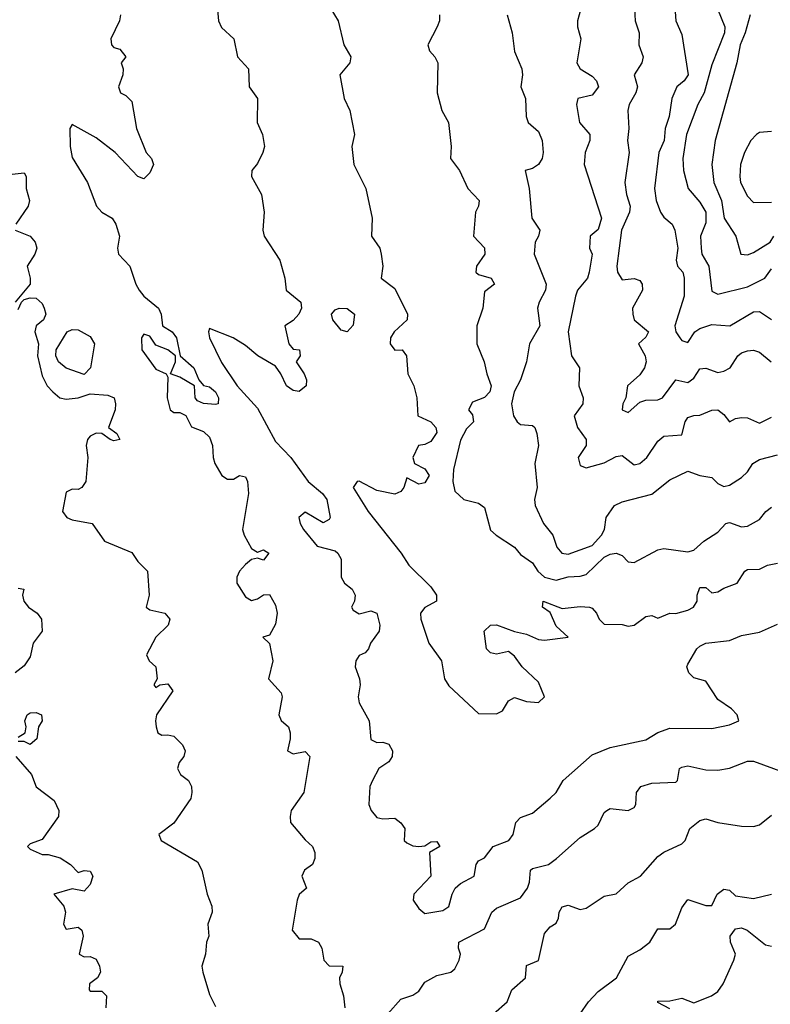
# Model space of a CAD drawing. Header units: metres. Extents: x -51132 to -49532, y -231222 to -229437.
# Tile 155 of 256: x -50299 to -50236, y -231008 to -230926. Entities that reach past the tile are written whole.
import ezdxf

# ---------------------------------------------------------------- set-up
doc = ezdxf.new("R2010")
doc.units = ezdxf.units.M
for name, color, linetype in [('CONTOUR_HALF', 8, 'Continuous'), ('CONTOUR_INDEX', 1, 'Continuous'), ('CONTOUR_INTER', 3, 'Continuous')]:
    doc.layers.add(name, color=color, linetype=linetype)

msp = doc.modelspace()

# ---------------------------------------------------------------- linework, layer by layer
at = {"layer": 'CONTOUR_HALF'}
for points, elevation in [([(-50273.246, -230924.259), (-50272.332, -230925.759), (-50271.847, -230927.759), (-50271.264, -230928.759), (-50271.338, -230929.259), (-50272.183, -230930.259), (-50271.811, -230932.259), (-50271.355, -230933.259), (-50270.963, -230935.259), (-50271.174, -230936.259), (-50271.024, -230937.759), (-50270.006, -230939.759), (-50269.471, -230942.259), (-50269.545, -230943.759), (-50268.842, -230944.759), (-50268.717, -230945.259), (-50268.584, -230946.259), (-50268.716, -230947.259), (-50267.58, -230948.12), (-50266.532, -230950.259), (-50266.554, -230950.759), (-50267.644, -230951.759), (-50267.939, -230952.259), (-50267.977, -230952.759), (-50267.58, -230953.273), (-50266.981, -230953.259), (-50266.607, -230953.759), (-50266.504, -230955.259), (-50266.009, -230956.259), (-50265.733, -230957.259), (-50265.662, -230958.759), (-50264.578, -230959.259), (-50264.151, -230959.759), (-50264.08, -230960.17), (-50264.58, -230960.923), (-50265.08, -230961.177), (-50265.614, -230961.259), (-50266.076, -230962.259), (-50265.936, -230962.759), (-50265.08, -230963.196), (-50264.706, -230963.759), (-50265.08, -230964.376), (-50265.58, -230964.487), (-50266.58, -230963.944), (-50266.834, -230964.759), (-50267.08, -230965.106), (-50267.58, -230965.327), (-50269.08, -230965), (-50270.58, -230964.237), (-50270.748, -230964.259), (-50271.07, -230964.759), (-50269.82, -230966.759), (-50267.053, -230970.259), (-50266.415, -230971.259), (-50264.58, -230973.058), (-50264.11, -230973.759), (-50264.092, -230974.259), (-50265.08, -230974.796), (-50265.437, -230975.259), (-50265.398, -230975.759), (-50264.749, -230977.759), (-50263.676, -230979.259), (-50263.435, -230980.759), (-50263.08, -230981.337), (-50260.58, -230983.638), (-50259.08, -230983.666), (-50258.58, -230983.438), (-50258.08, -230982.588), (-50257.58, -230982.307), (-50256.58, -230982.653), (-50255.58, -230982.726), (-50255.061, -230982.259), (-50255.58, -230981.04), (-50256.945, -230979.759), (-50257.58, -230978.868), (-50258.08, -230978.459), (-50259.08, -230978.687), (-50259.58, -230978.57), (-50259.907, -230978.259), (-50260.109, -230976.759), (-50259.58, -230976.264), (-50259.08, -230976.23), (-50257.58, -230976.79), (-50256.58, -230977.018), (-50255.58, -230977.477), (-50255.08, -230977.521), (-50253.08, -230977.277), (-50254.08, -230976.36), (-50254.58, -230975.208), (-50255.229, -230974.759), (-50255.178, -230974.259), (-50253.58, -230974.87), (-50252.08, -230974.71), (-50251.317, -230974.759), (-50251.08, -230974.849), (-50250.711, -230975.259), (-50250.505, -230975.759), (-50250.08, -230976.182), (-50248.58, -230976.201), (-50248.08, -230976.354), (-50247.58, -230976.272), (-50246.58, -230975.54), (-50246.08, -230975.45), (-50245.58, -230975.683), (-50244.58, -230975.275), (-50244.08, -230975.285), (-50243.08, -230975.023), (-50242.596, -230974.759), (-50242.294, -230974.259), (-50242.286, -230973.759), (-50242.08, -230973.126), (-50241.58, -230973.132), (-50241.08, -230973.557), (-50240.58, -230973.489), (-50240.08, -230973.17), (-50238.941, -230972.759), (-50238.324, -230971.759), (-50238.08, -230971.61), (-50237.08, -230971.589), (-50236.413, -230971.259), (-50235.58, -230971.096)], 80.5), ([(-50247.526, -230924.759), (-50247.49, -230925.759), (-50247.136, -230926.759), (-50247.187, -230927.759), (-50246.812, -230928.759), (-50246.924, -230929.259), (-50247.579, -230930.259), (-50247.3, -230931.259), (-50247.434, -230931.759), (-50247.994, -230932.759), (-50248.093, -230933.259), (-50248.017, -230934.759), (-50248.121, -230935.759), (-50247.991, -230936.759), (-50248.352, -230939.259), (-50248.22, -230940.259), (-50247.911, -230941.259), (-50247.948, -230941.759), (-50248.631, -230943.259), (-50249.026, -230946.259), (-50248.961, -230946.759), (-50248.58, -230947.416), (-50247.58, -230947.282), (-50247.08, -230947.465), (-50246.904, -230947.759), (-50246.86, -230948.259), (-50247.696, -230949.759), (-50247.674, -230950.259), (-50247.554, -230950.759), (-50246.375, -230951.759), (-50246.58, -230952.187), (-50247.211, -230952.759), (-50246.648, -230953.759), (-50246.576, -230954.259), (-50246.69, -230954.759), (-50247.08, -230955.344), (-50248.128, -230956.259), (-50248.259, -230957.259), (-50248.526, -230957.759), (-50248.58, -230958.264), (-50248.08, -230958.481), (-50247.08, -230957.636), (-50246.58, -230957.462), (-50245.58, -230957.42), (-50245.202, -230957.259), (-50244.08, -230955.775), (-50243.08, -230955.975), (-50242.58, -230955.622), (-50242.08, -230954.831), (-50241.58, -230954.78), (-50240.58, -230955.151), (-50240.08, -230955.041), (-50239.524, -230954.759), (-50238.904, -230953.759), (-50238.58, -230953.5), (-50238.08, -230953.341), (-50237.58, -230953.286), (-50237.08, -230953.447), (-50236.122, -230954.259)], 78.5), ([(-50240.585, -230924.759), (-50239.977, -230926.259), (-50240.005, -230926.759), (-50241.08, -230929.442), (-50241.725, -230931.759), (-50242.245, -230932.759), (-50243.194, -230935.259), (-50243.502, -230937.259), (-50243.438, -230938.259), (-50243.061, -230939.759), (-50242.08, -230940.909), (-50241.582, -230941.759), (-50241.58, -230942.651), (-50242.009, -230943.759), (-50241.968, -230944.759), (-50241.898, -230945.259), (-50241.327, -230946.259), (-50241.08, -230948.351), (-50240.58, -230948.594), (-50238.08, -230947.99), (-50236.648, -230947.259), (-50236.08, -230946.49)], 77.5), ([(-50290.538, -230925.259), (-50290.613, -230925.759), (-50291.339, -230927.259), (-50291.275, -230927.759), (-50291.08, -230927.975), (-50290.58, -230928.124), (-50290.073, -230928.759), (-50290.474, -230929.259), (-50290.32, -230929.759), (-50290.338, -230930.259), (-50290.701, -230931.259), (-50290.523, -230931.759), (-50290.08, -230932.003), (-50289.58, -230932.498), (-50289.197, -230934.759), (-50288.375, -230936.759), (-50287.925, -230937.259), (-50287.768, -230937.759), (-50288.08, -230938.472), (-50288.58, -230938.953), (-50289.08, -230938.753), (-50290.981, -230936.759), (-50292.58, -230935.544), (-50294.58, -230934.411), (-50294.759, -230934.759), (-50294.737, -230936.259), (-50294.58, -230937.187), (-50293.286, -230939.259), (-50292.529, -230941.259), (-50292.08, -230941.748), (-50291.233, -230942.259), (-50290.911, -230942.759), (-50290.607, -230943.759), (-50290.793, -230944.759), (-50290.707, -230945.259), (-50289.743, -230946.259), (-50289.243, -230947.759), (-50288.956, -230948.259), (-50288.591, -230948.759), (-50287.339, -230949.759), (-50287.122, -230950.259), (-50287.022, -230951.259), (-50286.223, -230951.759), (-50285.842, -230952.259), (-50285.537, -230953.759), (-50284.402, -230954.759), (-50283.97, -230955.759), (-50283.58, -230956.224), (-50283.08, -230956.353), (-50282.584, -230956.759), (-50282.343, -230957.259), (-50282.371, -230957.759), (-50282.58, -230957.835), (-50283.58, -230957.753), (-50284.08, -230957.507), (-50284.282, -230957.259), (-50284.343, -230956.259), (-50285.58, -230955.544), (-50286.335, -230955.259), (-50285.944, -230954.259), (-50285.938, -230953.759), (-50286.58, -230953.264), (-50287.58, -230952.875), (-50288.08, -230952.108), (-50288.58, -230951.934), (-50288.77, -230952.259), (-50288.744, -230953.259), (-50287.58, -230954.863), (-50286.704, -230955.259), (-50286.58, -230955.543), (-50286.641, -230957.259), (-50286.369, -230958.259), (-50286.08, -230958.5), (-50285.58, -230958.487), (-50285.08, -230958.742), (-50284.58, -230959.698), (-50283.58, -230960.094), (-50283.08, -230960.544), (-50282.849, -230961.259), (-50282.789, -230962.259), (-50282.636, -230962.759), (-50282.068, -230963.759), (-50281.58, -230964.053), (-50281.08, -230964.055), (-50280.58, -230963.75), (-50280.08, -230963.857), (-50279.911, -230964.259), (-50279.816, -230965.259), (-50280.326, -230968.259), (-50280.191, -230968.759), (-50279.58, -230969.865), (-50279.08, -230970.155), (-50278.58, -230969.962), (-50278.123, -230970.259), (-50278.58, -230970.843), (-50279.08, -230970.661), (-50279.58, -230970.783), (-50280.08, -230971.186), (-50280.586, -230971.759), (-50280.813, -230972.259), (-50280.814, -230972.759), (-50280.08, -230973.893), (-50279.58, -230974.206), (-50279.08, -230974.054), (-50278.58, -230973.724), (-50278.08, -230973.704), (-50277.58, -230974.589), (-50277.432, -230975.259), (-50277.58, -230976.191), (-50278.08, -230977.114), (-50278.618, -230977.259), (-50278.08, -230977.812), (-50277.777, -230979.259), (-50278.154, -230980.759), (-50277.08, -230981.914), (-50277.005, -230982.259), (-50277.3, -230983.759), (-50277.08, -230984.247), (-50276.492, -230984.759), (-50276.346, -230985.259), (-50276.33, -230985.759), (-50276.56, -230986.759), (-50276.08, -230987.022), (-50275.08, -230986.821), (-50274.708, -230987.259), (-50275.21, -230990.259), (-50276.253, -230991.759), (-50276.344, -230992.259), (-50276.315, -230992.759), (-50275.08, -230994.217), (-50274.462, -230994.759), (-50274.278, -230995.259), (-50274.279, -230995.759), (-50274.478, -230996.259), (-50275.136, -230996.759), (-50275.351, -230997.259), (-50274.983, -230998.259), (-50275.58, -230998.78), (-50275.746, -230999.259), (-50276.181, -231001.759), (-50275.58, -231002.494), (-50274.58, -231002.492), (-50273.971, -231002.759), (-50273.705, -231003.259), (-50273.525, -231004.259), (-50273.08, -231004.735), (-50271.931, -231004.759), (-50271.985, -231005.259), (-50272.222, -231005.759), (-50272.182, -231006.259), (-50271.881, -231007.259), (-50271.76, -231008.259)], 81.5), ([(-50258.186, -230925.259), (-50257.774, -230926.759), (-50257.58, -230928.323), (-50256.973, -230929.759), (-50256.91, -230930.259), (-50257.043, -230931.259), (-50256.644, -230932.259), (-50256.609, -230933.759), (-50256.422, -230934.259), (-50255.58, -230935.011), (-50255.274, -230935.759), (-50255.174, -230936.759), (-50255.263, -230937.259), (-50255.58, -230937.755), (-50256.08, -230938.09), (-50256.68, -230938.259), (-50256.351, -230939.759), (-50256.134, -230942.259), (-50255.466, -230943.259), (-50255.57, -230943.759), (-50255.853, -230944.259), (-50255.935, -230945.259), (-50254.93, -230947.759), (-50254.985, -230948.259), (-50255.527, -230949.259), (-50255.657, -230949.759), (-50255.449, -230951.259), (-50256.318, -230952.759), (-50256.565, -230954.259), (-50257.083, -230955.759), (-50257.592, -230956.759), (-50257.829, -230957.759), (-50257.654, -230958.759), (-50257.34, -230959.259), (-50257.08, -230959.488), (-50256.08, -230959.583), (-50255.875, -230959.759), (-50255.71, -230960.259), (-50255.576, -230961.259), (-50255.87, -230962.759), (-50255.673, -230964.759), (-50255.905, -230965.759), (-50255.851, -230966.259), (-50255.16, -230967.759), (-50254.381, -230968.759), (-50254.049, -230969.759), (-50253.619, -230970.259), (-50253.08, -230970.346), (-50251.08, -230969.603), (-50250.3, -230968.759), (-50250.05, -230968.259), (-50249.906, -230967.259), (-50249.2, -230966.259), (-50248.58, -230965.971), (-50246.08, -230965.312), (-50244.58, -230964.121), (-50243.08, -230963.391), (-50242.08, -230963.766), (-50241.08, -230963.92), (-50240.58, -230964.433), (-50240.08, -230964.685), (-50239.58, -230964.563), (-50238.58, -230963.933), (-50238.08, -230963.445), (-50237.642, -230962.759), (-50237.08, -230962.41), (-50235.58, -230962.043)], 79.5), ([(-50236.08, -230935.017), (-50237.08, -230935.099), (-50237.349, -230935.259), (-50237.813, -230935.759), (-50238.33, -230936.759), (-50238.664, -230937.759), (-50238.742, -230938.759), (-50238.669, -230939.259), (-50238.08, -230940.4), (-50237.58, -230940.929), (-50236.08, -230940.912)], 76.5), ([(-50299.08, -230973.181), (-50298.628, -230973.259), (-50298.724, -230973.759), (-50298.627, -230974.259), (-50298.223, -230974.759), (-50297.501, -230975.259), (-50297.127, -230975.759), (-50297.076, -230976.759), (-50297.83, -230977.759), (-50298.08, -230978.92), (-50298.58, -230979.663), (-50299.332, -230980.259)], 82.5), ([(-50299.08, -230985.638), (-50298.515, -230985.259), (-50298.412, -230984.759), (-50298.543, -230984.259), (-50298.338, -230983.759), (-50298.08, -230983.603), (-50297.58, -230983.568), (-50297.141, -230983.759), (-50297.09, -230984.259), (-50297.376, -230984.759), (-50297.524, -230985.759), (-50298.08, -230986.245), (-50298.58, -230985.982), (-50299.08, -230986.002)], 82.5), ([(-50299.281, -230987.259), (-50297.976, -230988.759), (-50297.58, -230989.772), (-50296.08, -230990.936), (-50295.699, -230991.759), (-50295.708, -230992.259), (-50297.08, -230994.178), (-50298.08, -230994.532), (-50298.316, -230994.759), (-50298.08, -230994.994), (-50297.08, -230995.428), (-50296.58, -230995.429), (-50295.58, -230995.71), (-50294.717, -230996.259), (-50294.08, -230996.932), (-50293.58, -230996.773), (-50293.08, -230996.833), (-50292.856, -230997.259), (-50293.08, -230997.931), (-50293.58, -230998.513), (-50294.58, -230998.299), (-50296.102, -230998.759), (-50295.282, -230999.759), (-50295.123, -231000.259), (-50295.303, -231001.259), (-50295.08, -231001.683), (-50294.08, -231001.501), (-50293.762, -231001.759), (-50293.665, -231002.259), (-50293.989, -231003.759), (-50293.58, -231003.985), (-50293.08, -231003.965), (-50292.58, -231004.184), (-50292.287, -231004.759), (-50292.191, -231005.259), (-50292.467, -231005.759), (-50293.114, -231006.259), (-50293.164, -231006.759), (-50293.08, -231006.854), (-50292.08, -231006.861), (-50291.709, -231007.259), (-50291.761, -231008.259)], 82.5), ([(-50268.161, -231008.759), (-50267.08, -231007.519), (-50266.08, -231007.192), (-50265.58, -231006.857), (-50265.08, -231006.095), (-50264.08, -231005.545), (-50262.894, -231005.259), (-50262.58, -231004.993), (-50262.197, -231004.259), (-50262.105, -231003.759), (-50262.266, -231003.259), (-50262.243, -231002.759), (-50260.08, -231001.645), (-50259.471, -231000.259), (-50259.08, -230999.909), (-50257.08, -230999.063), (-50256.5, -230998.259), (-50256.319, -230997.759), (-50256.234, -230996.759), (-50256.08, -230996.62), (-50254.733, -230996.259), (-50254.051, -230995.759), (-50252.08, -230994.012), (-50250.873, -230993.259), (-50250.58, -230992.971), (-50250.08, -230991.922), (-50249.853, -230991.759), (-50249.58, -230991.601), (-50248.08, -230991.76), (-50247.58, -230991.522), (-50247.425, -230991.259), (-50247.361, -230990.259), (-50247, -230989.759), (-50246.08, -230989.478), (-50244.08, -230989.389), (-50243.939, -230989.259), (-50243.774, -230988.259), (-50243.58, -230988.135), (-50243.08, -230988.019), (-50241.58, -230988.349), (-50240.58, -230988.379), (-50239.58, -230988.217), (-50238.08, -230987.63), (-50237.58, -230987.625), (-50235.08, -230988.548)], 81.5), ([(-50252.076, -231008.759), (-50251.378, -231007.759), (-50250.58, -231006.89), (-50249.055, -231005.759), (-50248.08, -231003.946), (-50247.08, -231003.405), (-50246.269, -231002.759), (-50245.58, -231001.638), (-50244.58, -231001.658), (-50244.108, -231001.259), (-50243.58, -230999.897), (-50243.08, -230999.21), (-50241.58, -230999.706), (-50241.08, -230999.695), (-50240.627, -230998.759), (-50240.08, -230998.346), (-50239.58, -230998.414), (-50239.08, -230998.905), (-50237.58, -230999.116), (-50236.08, -230998.739)], 82.5)]:
    msp.add_lwpolyline(points, dxfattribs=dict(at, elevation=elevation))
at = {"layer": 'CONTOUR_INDEX', "elevation": 80}
msp.add_lwpolyline([(-50263.847, -230925.259), (-50263.86, -230925.759), (-50264.052, -230926.259), (-50264.814, -230927.759), (-50264.694, -230928.259), (-50264.237, -230928.759), (-50263.99, -230929.259), (-50264.037, -230931.759), (-50263.647, -230933.259), (-50263.097, -230934.259), (-50262.863, -230936.259), (-50262.935, -230937.259), (-50262.172, -230938.259), (-50261.469, -230939.759), (-50260.525, -230940.759), (-50260.591, -230941.259), (-50260.845, -230941.759), (-50260.993, -230943.759), (-50260.08, -230944.73), (-50260.048, -230945.259), (-50260.758, -230946.259), (-50260.811, -230946.759), (-50260.58, -230946.962), (-50259.522, -230947.259), (-50259.257, -230947.759), (-50260.08, -230948.405), (-50260.223, -230949.759), (-50260.731, -230951.259), (-50260.722, -230952.759), (-50260.118, -230954.259), (-50259.903, -230955.259), (-50259.517, -230956.259), (-50259.646, -230956.759), (-50260.08, -230957.246), (-50261.08, -230957.635), (-50261.42, -230958.259), (-50261.08, -230958.692), (-50261.013, -230959.259), (-50261.58, -230959.857), (-50262.08, -230960.809), (-50262.68, -230963.259), (-50262.74, -230964.259), (-50262.58, -230965.057), (-50261.828, -230965.759), (-50260.58, -230966.072), (-50260.08, -230966.43), (-50259.58, -230968.331), (-50259.113, -230968.759), (-50257.58, -230969.744), (-50257.08, -230970.372), (-50256.08, -230971.062), (-50255.611, -230971.759), (-50255.08, -230972.26), (-50254.08, -230972.509), (-50253.08, -230972.235), (-50252.08, -230972.184), (-50251.58, -230972.028), (-50250.08, -230970.584), (-50249.58, -230970.335), (-50249.08, -230970.245), (-50248.58, -230970.457), (-50248.08, -230970.963), (-50247.58, -230971.024), (-50245.58, -230969.964), (-50245.08, -230969.86), (-50243.08, -230970.142), (-50242.58, -230970.011), (-50241.753, -230969.259), (-50240.58, -230968.488), (-50239.908, -230967.759), (-50239.58, -230967.684), (-50238.58, -230968.043), (-50238.08, -230967.986), (-50237.08, -230967.446), (-50236.556, -230966.759), (-50236.08, -230966.394)], dxfattribs=at)
at = {"layer": 'CONTOUR_INTER'}
for points, elevation in [([(-50282.467, -230924.259), (-50282.328, -230925.759), (-50282.08, -230926.312), (-50281.065, -230927.259), (-50280.745, -230928.759), (-50279.813, -230929.759), (-50279.765, -230931.259), (-50279.066, -230932.259), (-50279.107, -230934.259), (-50278.643, -230935.259), (-50278.5, -230936.259), (-50278.617, -230936.759), (-50279.08, -230937.673), (-50279.547, -230938.259), (-50279.587, -230938.759), (-50278.729, -230940.259), (-50278.522, -230941.759), (-50278.626, -230943.259), (-50278.51, -230943.759), (-50277.218, -230945.759), (-50276.781, -230947.259), (-50276.665, -230948.259), (-50275.446, -230949.259), (-50275.402, -230949.759), (-50275.614, -230950.259), (-50276.08, -230950.808), (-50276.776, -230951.259), (-50276.445, -230952.759), (-50276.08, -230953.187), (-50275.549, -230953.259), (-50275.506, -230953.759), (-50275.833, -230954.259), (-50275.156, -230955.259), (-50274.962, -230955.759), (-50274.988, -230956.259), (-50275.58, -230956.734), (-50276.08, -230956.667), (-50276.652, -230956.259), (-50277.122, -230955.259), (-50277.58, -230954.628), (-50279.04, -230953.759), (-50280.08, -230952.883), (-50281.118, -230952.259), (-50283.08, -230951.483), (-50283.184, -230951.759), (-50283.081, -230952.259), (-50282.08, -230954.326), (-50280.773, -230956.259), (-50279.08, -230958.131), (-50277.58, -230960.908), (-50276.289, -230962.259), (-50274.841, -230964.259), (-50273.634, -230965.259), (-50273.278, -230965.759), (-50272.988, -230967.259), (-50273.08, -230967.442), (-50273.58, -230967.702), (-50275.08, -230966.825), (-50275.605, -230967.259), (-50275.5, -230967.759), (-50275.22, -230968.259), (-50274.08, -230969.667), (-50272.58, -230970.052), (-50272.35, -230970.259), (-50272.065, -230970.759), (-50272.079, -230972.259), (-50271.795, -230972.759), (-50271.167, -230973.259), (-50270.906, -230973.759), (-50270.964, -230974.259), (-50271.21, -230974.759), (-50271.08, -230975.004), (-50270.58, -230975.315), (-50269.58, -230975.072), (-50269.08, -230975.269), (-50268.831, -230976.259), (-50268.897, -230976.759), (-50269.613, -230977.759), (-50269.779, -230978.259), (-50270.08, -230978.575), (-50270.58, -230978.811), (-50270.835, -230979.259), (-50270.901, -230979.759), (-50270.54, -230980.759), (-50270.495, -230981.259), (-50270.656, -230982.259), (-50270.58, -230982.773), (-50269.725, -230984.259), (-50269.58, -230985.829), (-50269.08, -230986.066), (-50268.58, -230986.034), (-50268.08, -230986.227), (-50267.777, -230986.759), (-50267.808, -230987.259), (-50268.08, -230987.692), (-50268.925, -230988.259), (-50269.461, -230989.259), (-50269.671, -230989.759), (-50269.755, -230991.259), (-50269.574, -230991.759), (-50269.08, -230992.338), (-50268.58, -230992.452), (-50267.58, -230992.389), (-50267.08, -230992.781), (-50266.756, -230993.259), (-50266.811, -230994.259), (-50266.58, -230994.449), (-50266.08, -230994.7), (-50265.58, -230994.78), (-50265.08, -230994.717), (-50264.58, -230994.387), (-50264.08, -230994.342), (-50263.82, -230994.759), (-50264.679, -230995.259), (-50264.581, -230997.259), (-50266.007, -230998.759), (-50266.063, -230999.259), (-50265.58, -230999.964), (-50265.08, -231000.374), (-50263.58, -231000.106), (-50263.08, -230999.783), (-50262.801, -230998.759), (-50262.527, -230998.259), (-50262.08, -230997.874), (-50260.955, -230997.259), (-50260.776, -230996.259), (-50260.58, -230995.97), (-50260.08, -230995.725), (-50259.358, -230994.759), (-50258.064, -230994.259), (-50257.7, -230993.759), (-50257.471, -230992.759), (-50257.08, -230992.349), (-50256.08, -230991.977), (-50254.58, -230990.725), (-50254.08, -230990.247), (-50253.519, -230989.259), (-50251.08, -230987.116), (-50249.58, -230986.498), (-50246.58, -230985.861), (-50245.58, -230985.253), (-50244.58, -230984.865), (-50241.08, -230984.895), (-50239.58, -230984.589), (-50238.8, -230984.259), (-50238.95, -230983.759), (-50239.437, -230983.259), (-50240.58, -230982.49), (-50241.58, -230980.944), (-50242.58, -230980.661), (-50242.984, -230980.259), (-50243.156, -230979.759), (-50243.08, -230979.533), (-50242.338, -230978.259), (-50242.08, -230978.018), (-50241.58, -230977.763), (-50239.58, -230977.553), (-50238.58, -230977.137), (-50237.08, -230976.845), (-50235.58, -230976.19)], 81), ([(-50251.876, -230924.259), (-50252.31, -230925.759), (-50252.311, -230926.259), (-50252.025, -230927.259), (-50252.36, -230929.259), (-50252.088, -230929.759), (-50251.08, -230930.37), (-50250.713, -230930.759), (-50250.56, -230931.259), (-50251.08, -230931.978), (-50252.282, -230932.259), (-50252.39, -230932.759), (-50252.148, -230934.259), (-50251.285, -230935.259), (-50251.282, -230935.759), (-50251.666, -230936.759), (-50251.752, -230937.759), (-50250.31, -230942.259), (-50250.58, -230943.202), (-50251.246, -230943.759), (-50251.305, -230944.759), (-50251.076, -230945.259), (-50251.329, -230946.759), (-50251.464, -230947.259), (-50252.293, -230948.259), (-50252.472, -230948.759), (-50253.094, -230951.759), (-50252.817, -230953.759), (-50252.146, -230954.759), (-50252.189, -230956.259), (-50251.84, -230957.259), (-50251.857, -230957.759), (-50252.578, -230958.759), (-50252.297, -230959.759), (-50251.584, -230960.759), (-50251.569, -230961.259), (-50252.241, -230962.259), (-50252.08, -230962.927), (-50251.58, -230963.13), (-50250.08, -230962.692), (-50249.08, -230962.163), (-50248.58, -230962.083), (-50247.58, -230962.871), (-50247.08, -230962.744), (-50246.498, -230962.259), (-50245.58, -230960.899), (-50245.08, -230960.472), (-50243.58, -230960.362), (-50243.291, -230959.259), (-50243.08, -230958.916), (-50242.58, -230958.74), (-50242.08, -230958.728), (-50241.08, -230958.289), (-50240.58, -230958.274), (-50240.08, -230958.649), (-50239.58, -230959.262), (-50239.08, -230958.994), (-50238.58, -230958.899), (-50238.08, -230958.948), (-50237.08, -230959.378), (-50236.08, -230958.887)], 79), ([(-50244.195, -230924.259), (-50244.096, -230925.759), (-50243.58, -230926.894), (-50243.058, -230930.259), (-50243.395, -230930.759), (-50243.993, -230931.259), (-50244.42, -230932.259), (-50244.631, -230933.759), (-50244.986, -230934.759), (-50245.064, -230935.759), (-50245.515, -230936.759), (-50245.871, -230939.759), (-50245.72, -230940.759), (-50245.351, -230941.759), (-50245.08, -230942.153), (-50244.38, -230942.759), (-50244.174, -230943.259), (-50243.903, -230944.759), (-50244.056, -230945.759), (-50243.944, -230946.259), (-50243.504, -230946.759), (-50243.393, -230947.259), (-50243.391, -230948.759), (-50244.171, -230951.259), (-50244.085, -230951.759), (-50243.754, -230952.259), (-50243.58, -230952.478), (-50243.08, -230952.654), (-50242.485, -230951.759), (-50242.08, -230951.476), (-50241.08, -230951.142), (-50239.571, -230951.259), (-50237.58, -230950.066), (-50237.08, -230950.041), (-50236.08, -230950.73)], 78), ([(-50237.865, -230925.259), (-50238.286, -230926.759), (-50238.714, -230927.759), (-50238.983, -230929.259), (-50240.803, -230935.759), (-50241.063, -230937.759), (-50240.902, -230939.259), (-50240.264, -230940.759), (-50240.044, -230942.259), (-50239.076, -230943.759), (-50238.648, -230945.259), (-50238.08, -230945.324), (-50237.58, -230945.121), (-50236.195, -230944.259), (-50235.875, -230943.759)], 77), ([(-50299.58, -230938.57), (-50298.58, -230938.455), (-50298.43, -230938.759), (-50298.424, -230939.759), (-50298.137, -230940.759), (-50298.251, -230941.259), (-50299.277, -230942.759)], 82), ([(-50299.352, -230943.259), (-50298.08, -230943.766), (-50297.663, -230944.259), (-50297.539, -230944.759), (-50297.706, -230945.259), (-50298.329, -230946.259), (-50298.083, -230947.259), (-50298.087, -230947.759), (-50299.332, -230949.259)], 82), ([(-50299.08, -230949.871), (-50298.815, -230949.259), (-50298.58, -230949.052), (-50298.08, -230948.913), (-50297.58, -230948.928), (-50297.08, -230949.389), (-50296.912, -230949.759), (-50296.788, -230950.259), (-50296.977, -230950.759), (-50297.595, -230951.259), (-50297.698, -230951.759), (-50297.376, -230952.759), (-50297.484, -230953.759), (-50297.08, -230955.417), (-50296.658, -230956.259), (-50296.203, -230956.759), (-50295.599, -230957.259), (-50295.08, -230957.385), (-50294.08, -230957.273), (-50293.08, -230956.923), (-50291.58, -230957.041), (-50291.069, -230957.259), (-50290.937, -230957.759), (-50290.972, -230958.259), (-50291.533, -230959.759), (-50290.847, -230960.259), (-50290.575, -230960.759), (-50291.08, -230960.85), (-50291.383, -230960.759), (-50292.08, -230960.241), (-50292.58, -230960.211), (-50293.08, -230960.47), (-50293.296, -230960.759), (-50293.398, -230961.259), (-50293.27, -230962.259), (-50293.418, -230964.259), (-50293.761, -230964.759), (-50294.08, -230964.927), (-50294.58, -230964.913), (-50295.08, -230965.16), (-50295.393, -230966.759), (-50295.006, -230967.259), (-50294.58, -230967.465), (-50292.898, -230967.759), (-50291.864, -230969.259), (-50289.58, -230970.191), (-50289.08, -230970.935), (-50288.259, -230971.759), (-50288.123, -230973.759), (-50288.387, -230974.759), (-50288.08, -230974.996), (-50286.827, -230975.259), (-50286.41, -230975.759), (-50286.537, -230976.259), (-50287.57, -230977.259), (-50288.368, -230978.759), (-50288.131, -230979.259), (-50287.58, -230979.761), (-50287.459, -230980.759), (-50287.735, -230981.259), (-50287.58, -230981.49), (-50287.234, -230981.259), (-50286.58, -230981.163), (-50286.161, -230981.759), (-50287.512, -230983.759), (-50287.617, -230984.259), (-50287.561, -230984.759), (-50287.407, -230985.259), (-50287.08, -230985.461), (-50286.58, -230985.422), (-50286.08, -230985.552), (-50285.334, -230986.259), (-50285.121, -230986.759), (-50285.239, -230987.259), (-50285.636, -230987.759), (-50285.768, -230988.259), (-50285.511, -230988.759), (-50284.845, -230989.259), (-50284.583, -230989.759), (-50284.566, -230990.259), (-50284.655, -230990.759), (-50286.08, -230992.814), (-50287.337, -230993.759), (-50287.135, -230994.259), (-50284.08, -230996.062), (-50283.717, -230996.759), (-50283.281, -230998.759), (-50282.887, -230999.759), (-50282.874, -231000.259), (-50283.23, -231001.259), (-50283.148, -231002.259), (-50283.324, -231002.759), (-50283.41, -231003.759), (-50283.724, -231004.759), (-50283.658, -231005.259), (-50283.08, -231007.126), (-50282.58, -231008.131)], 82), ([(-50272.232, -230949.759), (-50271.58, -230949.793), (-50270.967, -230950.259), (-50271.08, -230951.18), (-50271.58, -230951.755), (-50272.08, -230951.599), (-50272.767, -230950.759), (-50272.873, -230950.259), (-50272.58, -230949.91), (-50272.232, -230949.759)], 81), ([(-50295.004, -230951.759), (-50294.58, -230951.563), (-50294.08, -230951.589), (-50293.08, -230952.133), (-50292.692, -230952.759), (-50293.052, -230954.759), (-50293.58, -230955.318), (-50295.08, -230954.798), (-50295.718, -230954.259), (-50295.94, -230953.759), (-50295.906, -230953.259), (-50295.004, -230951.759)], 82), ([(-50259.328, -231008.759), (-50258.177, -231007.759), (-50257.796, -231006.759), (-50256.667, -231005.759), (-50256.58, -231004.716), (-50255.58, -231004.299), (-50255.08, -231002.051), (-50254.58, -231001.475), (-50254.08, -231001.176), (-50253.885, -231000.759), (-50253.844, -231000.259), (-50253.58, -230999.805), (-50253.08, -230999.685), (-50252.08, -231000.031), (-50251.58, -230999.916), (-50250.08, -230998.909), (-50249.08, -230998.726), (-50248.08, -230997.817), (-50247.042, -230997.259), (-50245.58, -230995.606), (-50245.08, -230995.237), (-50243.58, -230994.548), (-50243.313, -230994.259), (-50242.903, -230993.259), (-50242.08, -230992.587), (-50241.58, -230992.443), (-50240.58, -230992.75), (-50238.58, -230993.08), (-50237.58, -230993.091), (-50237.08, -230992.96), (-50236.08, -230992.159)], 82), ([(-50244.58, -231008.338), (-50245.58, -231007.809), (-50245.58, -231007.708), (-50244.58, -231007.679), (-50243.58, -231007.453), (-50242.58, -231007.839), (-50241.093, -231007.259), (-50240.58, -231006.874), (-50240.113, -231006.259), (-50239.237, -231004.259), (-50239.096, -231003.759), (-50239.521, -231002.759), (-50239.548, -231002.259), (-50239.08, -231001.647), (-50238.58, -231001.577), (-50238.122, -231001.759), (-50236.58, -231002.997), (-50236.08, -231003.112)], 83)]:
    msp.add_lwpolyline(points, dxfattribs=dict(at, elevation=elevation))

doc.saveas('drawing.dxf')
